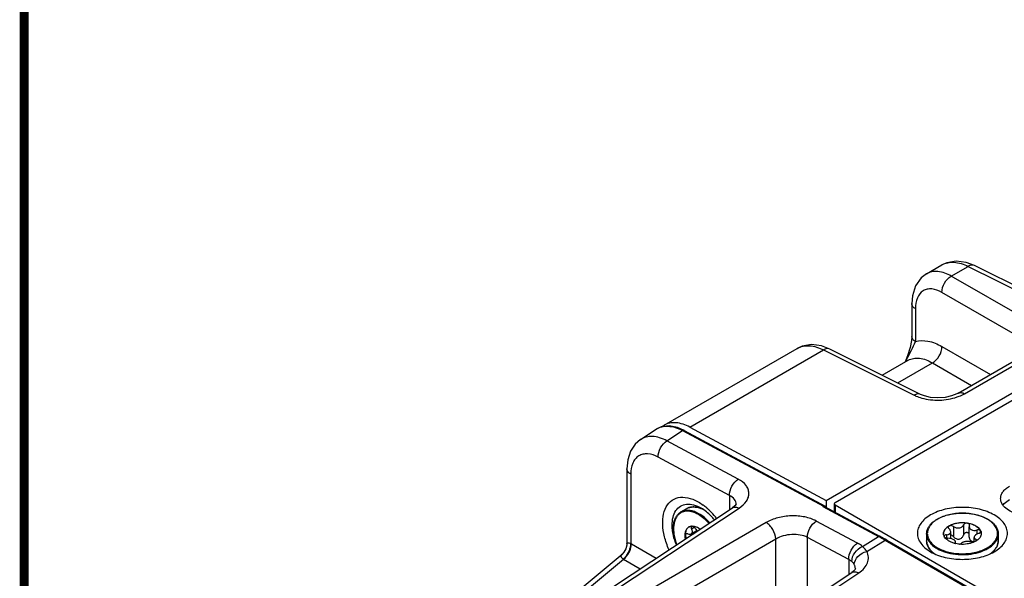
# Model space of a CAD drawing. Header units: inches. Extents: x 0 to 34, y 0 to 22.
# Tile 11 of 111: x 0.5 to 2.7, y 17.6 to 18.9. Entities that reach past the tile are written whole.
import ezdxf

# ---------------------------------------------------------------- set-up
doc = ezdxf.new("R2010")
doc.units = ezdxf.units.IN
doc.header["$LTSCALE"] = 1.87
doc.header["$MEASUREMENT"] = 0
doc.layers.get('0').update_dxf_attribs({"linetype": 'CONTINUOUS'})
doc.layers.add('02___PRT_ALL_AXES', color=7, linetype='CONTINUOUS')

msp = doc.modelspace()

# ---------------------------------------------------------------- linework, layer by layer
at = {"color": 7, "linetype": 'CONTINUOUS'}
for p, q in [((2.2696, 17.8162), (6.1797, 20.0739)), ((2.29, 17.8116), (3.7802, 18.6721)), ((2.5969, 18.3344), (2.5787, 18.3414)), ((2.4913, 18.3162), (2.5254, 18.3359)), ((2.546, 18.3112), (2.583, 18.3325)), ((2.583, 18.3325), (2.7833, 18.2325)), ((2.7972, 18.2344), (2.5969, 18.3344)), ((2.7328, 18.2033), (2.546, 18.3112)), ((2.7119, 18.1672), (2.5252, 18.275)), ((2.4589, 18.2505), (2.4589, 18.1781)), ((2.4668, 18.2389), (2.4668, 18.1665)), ((1.9126, 17.982), (2.2062, 18.1516)), ((1.9687, 17.9778), (2.2639, 18.1482)), ((2.2778, 18.1501), (2.2596, 18.1571)), ((2.2639, 18.1482), (2.4641, 18.0482)), ((2.4781, 18.0501), (2.2778, 18.1501)), ((2.5252, 18.1557), (2.6323, 18.0938)), ((2.3936, 18.0923), (2.4506, 18.1252)), ((2.4497, 18.135), (2.4444, 18.1215)), ((2.4506, 18.1252), (2.4509, 18.1253)), ((2.5608, 18.0526), (2.7168, 18.1426)), ((2.5749, 18.0515), (2.7309, 18.1416)), ((2.4277, 18.0753), (2.5043, 18.1195)), ((2.5043, 18.1195), (2.5906, 18.0697)), ((1.8601, 17.9504), (1.8946, 17.9732)), ((1.9567, 17.9707), (2.2678, 17.8036)), ((1.9687, 17.9778), (2.2696, 17.8162)), ((1.9185, 17.9476), (1.9528, 17.9702)), ((1.9528, 17.9702), (2.2638, 17.8031)), ((2.076, 17.863), (1.9185, 17.9476)), ((2.0566, 17.8269), (1.8991, 17.9114)), ((1.83, 17.8861), (1.83, 17.7199)), ((1.8387, 17.8741), (1.8387, 17.7207)), ((2.0566, 17.8269), (2.0566, 17.7954)), ((1.6823, 17.5486), (2.0631, 17.7997)), ((1.6971, 17.548), (2.0779, 17.7991)), ((1.9997, 17.7951), (1.9935, 17.798)), ((2.0713, 17.8073), (2.0713, 17.8073)), ((2.2625, 17.8023), (2.2638, 17.8031)), ((2.2625, 17.8023), (2.3853, 17.7362)), ((2.2665, 17.8028), (2.3892, 17.7367)), ((2.2667, 17.8039), (2.2678, 17.8036)), ((2.2691, 17.8022), (2.2695, 17.8013)), ((2.2696, 17.8162), (2.2696, 17.8011)), ((2.2878, 17.8086), (2.2878, 17.7913)), ((2.29, 17.8055), (2.29, 17.7901)), ((4.0926, 16.7647), (2.29, 17.8055)), ((1.9494, 17.7905), (1.9494, 17.7905)), ((1.9879, 17.7848), (1.9828, 17.7874)), ((1.9889, 17.7866), (1.9837, 17.7893)), ((2.1372, 17.7673), (1.7288, 17.5309)), ((1.9727, 17.7594), (1.9753, 17.7595)), ((1.9727, 17.7536), (1.9787, 17.7571)), ((1.9879, 17.7555), (1.9919, 17.7528)), ((2.3391, 17.7217), (2.248, 17.7706)), ((2.5507, 17.7586), (2.5507, 17.7363)), ((2.573, 17.7621), (2.573, 17.7397)), ((2.5861, 17.7601), (2.5857, 17.7578)), ((2.5857, 17.7346), (2.5857, 17.7578)), ((2.5861, 17.7601), (2.5863, 17.7612)), ((1.9848, 17.7494), (1.972, 17.742)), ((1.9782, 17.7456), (1.9793, 17.7444)), ((2.2285, 17.5924), (2.2285, 17.7345)), ((2.3196, 17.6856), (2.2285, 17.7345)), ((2.3499, 17.7143), (2.3853, 17.7362)), ((2.3922, 17.7351), (2.3892, 17.7367)), ((2.4003, 17.7306), (2.3922, 17.7351)), ((2.5313, 17.735), (2.5301, 17.7373)), ((2.5351, 17.7402), (2.5351, 17.7331)), ((2.5448, 17.7318), (2.5448, 17.7466)), ((2.5963, 17.7243), (2.5963, 17.7344)), ((2.6025, 17.7506), (2.6025, 17.7416)), ((2.1588, 17.7307), (1.7504, 17.4944)), ((1.8399, 17.72), (1.8945, 17.6885)), ((2.1588, 17.5463), (2.1588, 17.7307)), ((2.3594, 17.7031), (2.3999, 17.7281)), ((2.3999, 17.7281), (3.8984, 16.8629)), ((2.4038, 17.7286), (2.4003, 17.7306)), ((2.4038, 17.7286), (3.9009, 16.8642)), ((2.5549, 17.7232), (2.5548, 17.7225)), ((2.5549, 17.7232), (2.5553, 17.7246)), ((2.5549, 17.7232), (2.5549, 17.7219)), ((2.5553, 17.7213), (2.5553, 17.7246)), ((2.5553, 17.7213), (2.5561, 17.7206)), ((2.6, 17.7302), (2.6, 17.7262)), ((2.6016, 17.7272), (2.6019, 17.7281)), ((1.399, 17.3484), (1.8195, 17.6974)), ((1.8226, 17.6863), (1.8267, 17.69)), ((2.5036, 17.7029), (2.5081, 17.6992)), ((1.4142, 17.3473), (1.8226, 17.6863)), ((1.8226, 17.6863), (1.8592, 17.6652)), ((2.3196, 17.6856), (2.3196, 17.6526)), ((1.9453, 17.4052), (2.3262, 17.6569)), ((1.9609, 17.4042), (2.3417, 17.6559)), ((2.3343, 17.6652), (2.3343, 17.6653))]:
    msp.add_line(p, q, dxfattribs=at)
at = {"color": 7, "linetype": 'CONTINUOUS', "const_width": 0.02}
msp.add_lwpolyline([(0.5, 21.5), (0.5, 0.5)], dxfattribs=at)
at = {"color": 7, "linetype": 'CONTINUOUS'}
for points in [[(2.5787, 18.3414), (2.5567, 18.3443), (2.536, 18.3407), (2.5254, 18.3359)], [(2.4913, 18.3162), (2.4795, 18.3071), (2.4671, 18.2896), (2.4603, 18.2675), (2.4589, 18.2505)], [(2.4589, 18.1781), (2.4583, 18.1689), (2.4554, 18.1534), (2.4497, 18.135)], [(2.2596, 18.1571), (2.2376, 18.16), (2.2168, 18.1564), (2.2062, 18.1516)], [(2.5608, 18.0526), (2.5583, 18.0512), (2.5468, 18.0467), (2.5322, 18.0435), (2.516, 18.0423), (2.5001, 18.0435), (2.4865, 18.0467), (2.4781, 18.0501)], [(1.9567, 17.9707), (1.9416, 17.9772), (1.923, 17.9807), (1.9059, 17.9785), (1.8946, 17.9731)], [(1.8602, 17.9504), (1.8482, 17.94), (1.838, 17.9245), (1.8318, 17.9054), (1.83, 17.8861)], [(2.0713, 17.8078), (2.0712, 17.8075), (2.0686, 17.8041), (2.0631, 17.7997)], [(1.83, 17.7199), (1.8299, 17.7171), (1.8279, 17.709), (1.8235, 17.7015), (1.8195, 17.6974)], [(2.3343, 17.6653), (2.3343, 17.6653), (2.3337, 17.6639), (2.3304, 17.6601), (2.3262, 17.6569)]]:
    msp.add_lwpolyline(points, dxfattribs=at)
for centre, radius, start, end in [((2.7809, 17.9612), 0.3724, 153.5822, 154.3614), ((1.9323, 17.9479), 0.0394, 120.0051, 126.5359), ((1.9718, 17.7445), 0.0577, 67.9587, 69.0996), ((1.9712, 17.7414), 0.0612, 64.4332, 68.4858), ((1.9186, 17.6969), 0.1348, 49.4639, 53.7091), ((1.9122, 17.6893), 0.1448, 48.1194, 49.4999), ((1.9049, 17.6812), 0.1557, 44.0426, 48.0864), ((1.9656, 17.7314), 0.0723, 59.9906, 61.836), ((1.8933, 17.67), 0.1717, 38.3512, 44.0515), ((2.5886, 17.71), 0.0748, 59.999, 60.4639), ((1.974, 17.7455), 0.0139, 117.574, 120.0013), ((1.9745, 17.7436), 0.0159, 96.5651, 100.9617), ((1.9738, 17.7576), 0.002, 119.9685, 123.6425), ((2.5891, 17.7119), 0.0725, 59.5256, 59.999), ((2.1273, 17.2568), 0.5445, 61.3831, 61.7142), ((2.1237, 17.2501), 0.552, 60.8481, 61.3826), ((2.1177, 17.2394), 0.5644, 59.9969, 60.8469), ((2.5428, 17.7431), 0.0139, 180.0043, 182.464), ((2.5322, 17.7373), 0.00201, 178.5393, 179.9959), ((2.5983, 17.7431), 0.0139, 357.5183, 0.0034), ((1.8131, 17.6736), 0.0536, 59.992, 61.4681), ((2.5196, 17.7274), 0.0281, 193.9275, 195.5521), ((2.5693, 17.7824), 0.0632, 257.1764, 257.9398), ((2.5825, 17.7567), 0.0352, 303.0259, 304.0667), ((2.5365, 17.7378), 0.0483, 224.1744, 224.7694), ((2.5371, 17.7393), 0.0495, 224.7321, 227.3998), ((2.6033, 17.74), 0.0505, 312.0589, 315.2437), ((1.8109, 17.6675), 0.0222, 57.9933, 59.7563)]:
    msp.add_arc(centre, radius, start, end, dxfattribs=at)
for points, knots in [([(2.5254, 18.3359), (2.5332, 18.3404), (2.5541, 18.3442), (2.5734, 18.3374), (2.583, 18.3325)], [0, 0, 0, 0, 0.454262, 1, 1, 1, 1]), ([(2.546, 18.3112), (2.537, 18.3163), (2.5225, 18.322), (2.5033, 18.3214), (2.495, 18.3183), (2.4914, 18.3162)], [0, 0, 0, 0, 0.547015, 0.780742, 1, 1, 1, 1]), ([(2.5969, 18.3344), (2.595, 18.3354), (2.5898, 18.3359), (2.5853, 18.3339), (2.583, 18.3325)], [0, 0, 0, 0, 0.452175, 1, 1, 1, 1]), ([(2.5252, 18.275), (2.525, 18.2822), (2.5296, 18.2965), (2.5397, 18.3078), (2.546, 18.3112)], [0, 0, 0, 0, 0.499994, 1, 1, 1, 1]), ([(2.5252, 18.275), (2.5183, 18.279), (2.5074, 18.2834), (2.4927, 18.2827), (2.4802, 18.2778), (2.4687, 18.2623), (2.4668, 18.2471), (2.4668, 18.2389)], [0, 0, 0, 0, 0.270039, 0.384848, 0.492819, 0.718464, 1, 1, 1, 1]), ([(2.4668, 18.2389), (2.4646, 18.2403), (2.4607, 18.2434), (2.4589, 18.2483), (2.4589, 18.2505)], [0, 0, 0, 0, 0.547742, 1, 1, 1, 1]), ([(2.4474, 18.1269), (2.4509, 18.1338), (2.4578, 18.1467), (2.4645, 18.1599), (2.4668, 18.1665)], [0, 0, 0, 0, 0.524957, 1, 1, 1, 1]), ([(2.4668, 18.1665), (2.4646, 18.1679), (2.4607, 18.171), (2.4589, 18.1759), (2.4589, 18.1781)], [0, 0, 0, 0, 0.547703, 1, 1, 1, 1]), ([(2.4668, 18.1665), (2.4756, 18.1692), (2.4967, 18.1693), (2.5156, 18.1612), (2.5252, 18.1557)], [0, 0, 0, 0, 0.454168, 1, 1, 1, 1]), ([(2.2062, 18.1516), (2.2141, 18.1561), (2.2349, 18.1599), (2.2542, 18.1531), (2.2639, 18.1482)], [0, 0, 0, 0, 0.454262, 1, 1, 1, 1]), ([(2.2778, 18.1501), (2.2758, 18.1511), (2.2707, 18.1517), (2.2661, 18.1496), (2.2639, 18.1482)], [0, 0, 0, 0, 0.452175, 1, 1, 1, 1]), ([(2.5043, 18.1195), (2.5106, 18.1229), (2.5207, 18.1341), (2.5254, 18.1485), (2.5252, 18.1557)], [0, 0, 0, 0, 0.500006, 1, 1, 1, 1]), ([(2.4509, 18.1253), (2.4544, 18.1273), (2.4626, 18.1302), (2.4815, 18.1305), (2.4955, 18.1247), (2.5043, 18.1195)], [0, 0, 0, 0, 0.218372, 0.451514, 1, 1, 1, 1]), ([(2.4781, 18.0501), (2.4761, 18.0511), (2.4709, 18.0516), (2.4664, 18.0496), (2.4641, 18.0482)], [0, 0, 0, 0, 0.452175, 1, 1, 1, 1]), ([(2.4641, 18.0482), (2.4654, 18.0476), (2.4708, 18.0451), (2.4764, 18.0431), (2.4807, 18.0419)], [0, 0, 0, 0, 0.239008, 1, 1, 1, 1]), ([(2.4807, 18.0419), (2.4934, 18.0384), (2.52, 18.0356), (2.5464, 18.04), (2.5588, 18.0443)], [0, 0, 0, 0, 0.500058, 1, 1, 1, 1]), ([(2.5588, 18.0443), (2.5603, 18.0448), (2.5658, 18.0468), (2.5711, 18.0493), (2.5749, 18.0515)], [0, 0, 0, 0, 0.260621, 1, 1, 1, 1]), ([(2.5608, 18.0526), (2.5627, 18.0537), (2.5679, 18.0545), (2.5725, 18.0528), (2.5749, 18.0515)], [0, 0, 0, 0, 0.452231, 1, 1, 1, 1]), ([(1.8946, 17.9732), (1.8984, 17.9756), (1.907, 17.9794), (1.9216, 17.9805), (1.9373, 17.9774), (1.9476, 17.973), (1.9528, 17.9702)], [0, 0, 0, 0, 0.21983, 0.452947, 0.711198, 1, 1, 1, 1]), ([(1.9687, 17.9778), (1.9594, 17.9828), (1.9445, 17.9883), (1.9248, 17.9874), (1.9163, 17.9842), (1.9126, 17.982)], [0, 0, 0, 0, 0.544989, 0.779636, 1, 1, 1, 1]), ([(1.9567, 17.9707), (1.9564, 17.9708), (1.9551, 17.9712), (1.9537, 17.9707), (1.9528, 17.9702)], [0, 0, 0, 0, 0.222546, 1, 1, 1, 1]), ([(1.9185, 17.9476), (1.9133, 17.9503), (1.903, 17.9547), (1.8872, 17.9578), (1.8726, 17.9566), (1.8639, 17.9529), (1.8602, 17.9504)], [0, 0, 0, 0, 0.288978, 0.547438, 0.780577, 1, 1, 1, 1]), ([(1.8991, 17.9114), (1.8989, 17.9185), (1.9032, 17.9325), (1.9125, 17.9439), (1.9185, 17.9476)], [0, 0, 0, 0, 0.50007, 1, 1, 1, 1]), ([(1.8991, 17.9114), (1.8919, 17.9153), (1.8805, 17.9194), (1.8655, 17.9185), (1.8559, 17.9146), (1.8482, 17.9078), (1.8404, 17.8946), (1.8387, 17.8824), (1.8387, 17.8741)], [0, 0, 0, 0, 0.270418, 0.386606, 0.49596, 0.60603, 0.72413, 1, 1, 1, 1]), ([(1.8387, 17.8741), (1.8362, 17.8755), (1.832, 17.8787), (1.83, 17.8838), (1.83, 17.8861)], [0, 0, 0, 0, 0.550768, 1, 1, 1, 1]), ([(2.0566, 17.8269), (2.0563, 17.8339), (2.0606, 17.848), (2.07, 17.8593), (2.076, 17.863)], [0, 0, 0, 0, 0.50007, 1, 1, 1, 1]), ([(2.0779, 17.7991), (2.0841, 17.8033), (2.0925, 17.8106), (2.0985, 17.823), (2.0998, 17.8322), (2.098, 17.8413), (2.0912, 17.853), (2.0824, 17.8595), (2.076, 17.863)], [0, 0, 0, 0, 0.275968, 0.394031, 0.50405, 0.613351, 0.729497, 1, 1, 1, 1]), ([(1.9197, 17.8064), (1.9233, 17.8116), (1.9334, 17.8207), (1.9543, 17.8247), (1.977, 17.8192), (1.9913, 17.8108), (1.9984, 17.8056)], [0, 0, 0, 0, 0.218158, 0.440523, 0.697375, 1, 1, 1, 1]), ([(2.0713, 17.8073), (2.0713, 17.8112), (2.0679, 17.8197), (2.0607, 17.8248), (2.0566, 17.8269)], [0, 0, 0, 0, 0.452301, 1, 1, 1, 1]), ([(1.9229, 17.7075), (1.9188, 17.7167), (1.9124, 17.7351), (1.9071, 17.7685), (1.9112, 17.7944), (1.9197, 17.8064)], [0, 0, 0, 0, 0.29561, 0.566646, 1, 1, 1, 1]), ([(1.9393, 17.7181), (1.9338, 17.7316), (1.9286, 17.7522), (1.9309, 17.7783), (1.9369, 17.7935), (1.9477, 17.8042), (1.9621, 17.8086), (1.9783, 17.8066), (1.9887, 17.802), (1.994, 17.7989)], [0, 0, 0, 0, 0.311886, 0.443427, 0.556591, 0.657336, 0.757638, 0.869721, 1, 1, 1, 1]), ([(1.9622, 17.7979), (1.9644, 17.7991), (1.9691, 17.801), (1.9769, 17.802), (1.9853, 17.8011), (1.9908, 17.7995), (1.9936, 17.7984)], [0, 0, 0, 0, 0.229233, 0.46769, 0.722962, 1, 1, 1, 1]), ([(1.9924, 17.7985), (1.9897, 17.7995), (1.9843, 17.8011), (1.9763, 17.8019), (1.9688, 17.8009), (1.9643, 17.7991), (1.9622, 17.7979)], [0, 0, 0, 0, 0.27936, 0.535272, 0.77277, 1, 1, 1, 1]), ([(2.0231, 17.7735), (2.0208, 17.7763), (2.0122, 17.7858), (2.0021, 17.7943), (1.994, 17.7989)], [0, 0, 0, 0, 0.275427, 1, 1, 1, 1]), ([(2.0631, 17.7997), (2.065, 17.801), (2.0704, 17.8021), (2.0754, 17.8004), (2.0779, 17.7991)], [0, 0, 0, 0, 0.449365, 1, 1, 1, 1]), ([(2.2636, 17.803), (2.2638, 17.8032), (2.2648, 17.8037), (2.2659, 17.804), (2.2667, 17.8039)], [0, 0, 0, 0, 0.276175, 1, 1, 1, 1]), ([(2.2636, 17.803), (2.2638, 17.8031), (2.2648, 17.8033), (2.2658, 17.8031), (2.2665, 17.8028)], [0, 0, 0, 0, 0.269702, 1, 1, 1, 1]), ([(2.29, 17.8116), (2.2896, 17.8114), (2.2886, 17.8107), (2.2878, 17.8095), (2.2878, 17.8086)], [0, 0, 0, 0, 0.294959, 1, 1, 1, 1]), ([(2.2878, 17.8086), (2.2878, 17.8083), (2.288, 17.807), (2.2891, 17.806), (2.29, 17.8055)], [0, 0, 0, 0, 0.220863, 1, 1, 1, 1]), ([(2.6408, 17.7839), (2.6308, 17.7897), (2.6076, 17.7981), (2.5705, 17.8021), (2.5334, 17.7981), (2.5054, 17.788), (2.488, 17.776), (2.4785, 17.766), (2.4725, 17.755), (2.4705, 17.7433), (2.4725, 17.7317), (2.4785, 17.7207), (2.488, 17.7107), (2.4959, 17.7053), (2.5002, 17.7028)], [0, 0, 0, 0, 0.138255, 0.291392, 0.444536, 0.582782, 0.643236, 0.697318, 0.745962, 0.791392, 0.836824, 0.88546, 0.939558, 1, 1, 1, 1]), ([(1.9397, 17.7184), (1.9369, 17.7258), (1.9338, 17.7371), (1.9324, 17.752), (1.9329, 17.7622), (1.9348, 17.7714), (1.9382, 17.7794), (1.9431, 17.7859), (1.9472, 17.7892), (1.9494, 17.7905)], [0, 0, 0, 0, 0.303533, 0.443112, 0.572538, 0.69147, 0.800724, 0.902438, 1, 1, 1, 1]), ([(1.9501, 17.7891), (1.9479, 17.788), (1.9438, 17.785), (1.9389, 17.7788), (1.9354, 17.7711), (1.9334, 17.7621), (1.9328, 17.7521), (1.9341, 17.7372), (1.9371, 17.726), (1.9399, 17.7186)], [0, 0, 0, 0, 0.095529, 0.19525, 0.303137, 0.421586, 0.551432, 0.692237, 1, 1, 1, 1]), ([(1.9837, 17.7893), (1.9806, 17.7907), (1.9746, 17.793), (1.9654, 17.7945), (1.9569, 17.7938), (1.9517, 17.7918), (1.9494, 17.7905)], [0, 0, 0, 0, 0.284149, 0.54144, 0.776952, 1, 1, 1, 1]), ([(1.9828, 17.7874), (1.9799, 17.7888), (1.9741, 17.791), (1.9654, 17.7925), (1.9573, 17.792), (1.9523, 17.7903), (1.9501, 17.7891)], [0, 0, 0, 0, 0.283468, 0.540985, 0.777059, 1, 1, 1, 1]), ([(2.011, 17.7655), (2.0075, 17.7694), (2.0003, 17.7764), (1.9921, 17.7823), (1.9879, 17.7848)], [0, 0, 0, 0, 0.520336, 1, 1, 1, 1]), ([(2.0128, 17.7666), (2.0092, 17.7707), (2.0017, 17.778), (1.9932, 17.7841), (1.9889, 17.7866)], [0, 0, 0, 0, 0.520487, 1, 1, 1, 1]), ([(2.248, 17.7706), (2.2401, 17.7749), (2.2219, 17.7808), (2.1928, 17.783), (2.1636, 17.7789), (2.1452, 17.7719), (2.1372, 17.7673)], [0, 0, 0, 0, 0.233103, 0.493523, 0.757453, 1, 1, 1, 1]), ([(2.4915, 17.7419), (2.4915, 17.7442), (2.4921, 17.7489), (2.4948, 17.7557), (2.4991, 17.7621), (2.5049, 17.768), (2.5121, 17.7733), (2.5236, 17.7796), (2.5404, 17.7853), (2.5624, 17.7885), (2.585, 17.788), (2.6065, 17.7838), (2.6197, 17.7784), (2.6255, 17.7751)], [0, 0, 0, 0, 0.044101, 0.089755, 0.138275, 0.190572, 0.247105, 0.307917, 0.440731, 0.584005, 0.730204, 0.871228, 1, 1, 1, 1]), ([(2.6253, 17.7748), (2.6216, 17.7769), (2.6134, 17.7807), (2.6, 17.7848), (2.5856, 17.7873), (2.5705, 17.7881), (2.5555, 17.7873), (2.541, 17.7848), (2.5277, 17.7807), (2.5159, 17.7753), (2.5061, 17.7685), (2.4988, 17.7608), (2.4941, 17.7522), (2.4925, 17.7431), (2.4941, 17.734), (2.4988, 17.7254), (2.5061, 17.7177), (2.5123, 17.7134), (2.5157, 17.7115)], [0, 0, 0, 0, 0.066555, 0.138371, 0.213978, 0.291569, 0.369176, 0.444823, 0.51669, 0.583295, 0.643689, 0.697716, 0.746311, 0.791692, 0.837068, 0.885647, 0.939646, 1, 1, 1, 1]), ([(2.6408, 17.7028), (2.6451, 17.7053), (2.6531, 17.7107), (2.6625, 17.7207), (2.6685, 17.7317), (2.6706, 17.7433), (2.6685, 17.755), (2.6625, 17.766), (2.6531, 17.776), (2.6451, 17.7814), (2.6408, 17.7839)], [0, 0, 0, 0, 0.144902, 0.274532, 0.391127, 0.500014, 0.608905, 0.725473, 0.855134, 1, 1, 1, 1]), ([(1.9591, 17.7311), (1.9586, 17.734), (1.9581, 17.7395), (1.9592, 17.7472), (1.9621, 17.7535), (1.9653, 17.7565), (1.9671, 17.7575)], [0, 0, 0, 0, 0.29995, 0.563826, 0.79305, 1, 1, 1, 1]), ([(1.9665, 17.7572), (1.9649, 17.756), (1.9621, 17.753), (1.9596, 17.7469), (1.9587, 17.7395), (1.9591, 17.7343), (1.9596, 17.7316)], [0, 0, 0, 0, 0.207599, 0.438556, 0.702472, 1, 1, 1, 1]), ([(1.9676, 17.7578), (1.9679, 17.758), (1.9691, 17.7586), (1.9705, 17.759), (1.9715, 17.7592)], [0, 0, 0, 0, 0.24733, 1, 1, 1, 1]), ([(1.9727, 17.7592), (1.9723, 17.759), (1.9718, 17.7583), (1.9716, 17.7569), (1.9719, 17.7553), (1.9724, 17.7542), (1.9727, 17.7536)], [0, 0, 0, 0, 0.191482, 0.41428, 0.685238, 1, 1, 1, 1]), ([(1.972, 17.742), (1.9727, 17.7425), (1.9741, 17.7439), (1.9748, 17.7469), (1.9743, 17.7502), (1.9733, 17.7525), (1.9727, 17.7536)], [0, 0, 0, 0, 0.208332, 0.431536, 0.694791, 1, 1, 1, 1]), ([(1.9753, 17.7595), (1.9763, 17.7594), (1.9807, 17.7589), (1.9849, 17.7572), (1.9879, 17.7555)], [0, 0, 0, 0, 0.227869, 1, 1, 1, 1]), ([(1.981, 17.7544), (1.9803, 17.7555), (1.9787, 17.7575), (1.9765, 17.759), (1.9754, 17.7594)], [0, 0, 0, 0, 0.527625, 1, 1, 1, 1]), ([(1.981, 17.7544), (1.9813, 17.7538), (1.9826, 17.7518), (1.9842, 17.7499), (1.9856, 17.7486)], [0, 0, 0, 0, 0.245985, 1, 1, 1, 1]), ([(2.1588, 17.7307), (2.1586, 17.738), (2.1544, 17.749), (2.1458, 17.7608), (2.1402, 17.7656), (2.1372, 17.7673)], [0, 0, 0, 0, 0.500525, 0.765251, 1, 1, 1, 1]), ([(2.2285, 17.7345), (2.2283, 17.7415), (2.2326, 17.7556), (2.242, 17.7669), (2.248, 17.7706)], [0, 0, 0, 0, 0.50007, 1, 1, 1, 1]), ([(2.5157, 17.7115), (2.5195, 17.7093), (2.5276, 17.7055), (2.5409, 17.7014), (2.5554, 17.6989), (2.5703, 17.6981), (2.5853, 17.6989), (2.5998, 17.7014), (2.6131, 17.7054), (2.6249, 17.7108), (2.6347, 17.7175), (2.6421, 17.7252), (2.6468, 17.7337), (2.6486, 17.7428), (2.6471, 17.7519), (2.6425, 17.7604), (2.6353, 17.7682), (2.6292, 17.7725), (2.6259, 17.7744)], [0, 0, 0, 0, 0.066549, 0.138348, 0.213935, 0.291519, 0.369143, 0.444841, 0.516801, 0.583541, 0.644104, 0.698309, 0.747051, 0.792496, 0.837812, 0.886209, 0.939945, 1, 1, 1, 1]), ([(2.5289, 17.7431), (2.5289, 17.7443), (2.5292, 17.7467), (2.5306, 17.7502), (2.5329, 17.7536), (2.5371, 17.7578), (2.5444, 17.7622), (2.5548, 17.7657), (2.5665, 17.7674), (2.5785, 17.767), (2.5899, 17.7648), (2.5969, 17.7619), (2.6, 17.7601)], [0, 0, 0, 0, 0.042862, 0.087493, 0.135329, 0.187294, 0.30456, 0.43823, 0.582575, 0.729729, 0.871319, 1, 1, 1, 1]), ([(2.6, 17.7595), (2.5969, 17.7613), (2.59, 17.7641), (2.5788, 17.7664), (2.5669, 17.7668), (2.5553, 17.7652), (2.5449, 17.7619), (2.5376, 17.7576), (2.5332, 17.7534), (2.5309, 17.7501), (2.5294, 17.7467), (2.529, 17.7443), (2.5289, 17.7431)], [0, 0, 0, 0, 0.128163, 0.269121, 0.415736, 0.559844, 0.693722, 0.811637, 0.86401, 0.912225, 0.957112, 1, 1, 1, 1]), ([(2.5507, 17.7586), (2.5496, 17.7594), (2.5472, 17.7604), (2.544, 17.7605), (2.5417, 17.7597), (2.5403, 17.7589), (2.5394, 17.7577), (2.5392, 17.7568), (2.5392, 17.7564)], [0, 0, 0, 0, 0.275206, 0.558246, 0.687648, 0.802874, 0.904766, 1, 1, 1, 1]), ([(2.5392, 17.7564), (2.5392, 17.7558), (2.5396, 17.7545), (2.5405, 17.7535), (2.5411, 17.7531)], [0, 0, 0, 0, 0.461213, 1, 1, 1, 1]), ([(2.5507, 17.7586), (2.5524, 17.7573), (2.5566, 17.7555), (2.5624, 17.7551), (2.5667, 17.7563), (2.5695, 17.7577), (2.5717, 17.7597), (2.5727, 17.7613), (2.573, 17.7621)], [0, 0, 0, 0, 0.25814, 0.528489, 0.659041, 0.781895, 0.89544, 1, 1, 1, 1]), ([(2.5863, 17.7612), (2.5863, 17.7618), (2.586, 17.763), (2.5847, 17.7644), (2.5827, 17.7654), (2.5805, 17.7658), (2.5781, 17.7657), (2.5759, 17.765), (2.5741, 17.7638), (2.5732, 17.7627), (2.573, 17.7621)], [0, 0, 0, 0, 0.10112, 0.212092, 0.338575, 0.477847, 0.62183, 0.760946, 0.887713, 1, 1, 1, 1]), ([(2.5857, 17.7578), (2.5857, 17.7572), (2.5859, 17.756), (2.5867, 17.7542), (2.588, 17.7527), (2.5891, 17.7519), (2.5897, 17.7515)], [0, 0, 0, 0, 0.237077, 0.477975, 0.73038, 1, 1, 1, 1]), ([(2.6, 17.7601), (2.6014, 17.7593), (2.6039, 17.7576), (2.6073, 17.7546), (2.6098, 17.7514), (2.611, 17.749), (2.6114, 17.7478)], [0, 0, 0, 0, 0.281445, 0.540726, 0.779019, 1, 1, 1, 1]), ([(2.6, 17.7595), (2.6013, 17.7587), (2.6038, 17.7571), (2.6079, 17.7534), (2.6103, 17.7501), (2.6112, 17.7477)], [0, 0, 0, 0, 0.280914, 0.540607, 1, 1, 1, 1]), ([(2.6261, 17.7748), (2.6296, 17.7728), (2.6359, 17.7684), (2.6435, 17.7604), (2.6476, 17.7528), (2.6492, 17.7466), (2.6495, 17.7434), (2.6495, 17.7419)], [0, 0, 0, 0, 0.28628, 0.544217, 0.778542, 0.890158, 1, 1, 1, 1]), ([(1.9607, 17.742), (1.9604, 17.7418), (1.9599, 17.7413), (1.9591, 17.74), (1.959, 17.7378), (1.9599, 17.7352), (1.961, 17.7336), (1.9617, 17.7328)], [0, 0, 0, 0, 0.097947, 0.199526, 0.430234, 0.704516, 1, 1, 1, 1]), ([(1.9645, 17.742), (1.9638, 17.7422), (1.9625, 17.7425), (1.9612, 17.7423), (1.9607, 17.742)], [0, 0, 0, 0, 0.538825, 1, 1, 1, 1]), ([(1.9645, 17.742), (1.9658, 17.7415), (1.9683, 17.7409), (1.971, 17.7415), (1.972, 17.742)], [0, 0, 0, 0, 0.544379, 1, 1, 1, 1]), ([(2.2285, 17.7345), (2.2236, 17.737), (2.2121, 17.7405), (2.1938, 17.7414), (2.1754, 17.7385), (2.1639, 17.7338), (2.1588, 17.7307)], [0, 0, 0, 0, 0.2313, 0.491002, 0.755575, 1, 1, 1, 1]), ([(2.3892, 17.7367), (2.3889, 17.7369), (2.3877, 17.7373), (2.3862, 17.7368), (2.3853, 17.7362)], [0, 0, 0, 0, 0.222573, 1, 1, 1, 1]), ([(2.4915, 17.7419), (2.4915, 17.7404), (2.4918, 17.7374), (2.4934, 17.7313), (2.4974, 17.7239), (2.5049, 17.716), (2.5112, 17.7117), (2.5147, 17.7097)], [0, 0, 0, 0, 0.108198, 0.218425, 0.451449, 0.71048, 1, 1, 1, 1]), ([(2.5147, 17.7097), (2.5205, 17.7063), (2.5338, 17.7008), (2.5553, 17.6965), (2.5781, 17.6959), (2.6003, 17.699), (2.6173, 17.7047), (2.629, 17.711), (2.6362, 17.7162), (2.642, 17.7221), (2.6463, 17.7284), (2.6489, 17.735), (2.6495, 17.7397), (2.6495, 17.7419)], [0, 0, 0, 0, 0.128575, 0.270077, 0.417186, 0.561524, 0.695191, 0.756214, 0.81272, 0.864684, 0.912517, 0.957146, 1, 1, 1, 1]), ([(2.5301, 17.7373), (2.53, 17.7377), (2.5293, 17.7394), (2.529, 17.7412), (2.5289, 17.7425)], [0, 0, 0, 0, 0.256486, 1, 1, 1, 1]), ([(2.5351, 17.7402), (2.5344, 17.7402), (2.5332, 17.74), (2.5317, 17.7395), (2.5305, 17.7386), (2.5302, 17.7377), (2.5302, 17.7373)], [0, 0, 0, 0, 0.31576, 0.586572, 0.808464, 1, 1, 1, 1]), ([(2.5411, 17.7261), (2.54, 17.7267), (2.5363, 17.7291), (2.533, 17.7323), (2.5313, 17.735)], [0, 0, 0, 0, 0.274783, 1, 1, 1, 1]), ([(2.5314, 17.7351), (2.5318, 17.7347), (2.5328, 17.734), (2.5352, 17.733), (2.5372, 17.7326), (2.5386, 17.7326)], [0, 0, 0, 0, 0.221394, 0.472262, 1, 1, 1, 1]), ([(2.5351, 17.7402), (2.5364, 17.7402), (2.5383, 17.7405), (2.5406, 17.7412), (2.542, 17.7419), (2.5432, 17.7429), (2.5441, 17.744), (2.5447, 17.7452), (2.5448, 17.7462), (2.5448, 17.7466)], [0, 0, 0, 0, 0.303889, 0.440907, 0.566879, 0.682628, 0.790649, 0.894905, 1, 1, 1, 1]), ([(2.5513, 17.7293), (2.5505, 17.7298), (2.5485, 17.7308), (2.5443, 17.7321), (2.5409, 17.7326), (2.5386, 17.7326)], [0, 0, 0, 0, 0.229654, 0.482043, 1, 1, 1, 1]), ([(2.5448, 17.7466), (2.5448, 17.7478), (2.5442, 17.7496), (2.5426, 17.7517), (2.5416, 17.7526), (2.5411, 17.7531)], [0, 0, 0, 0, 0.454627, 0.715995, 1, 1, 1, 1]), ([(2.5507, 17.7363), (2.5499, 17.7371), (2.5481, 17.7385), (2.5459, 17.7393), (2.5448, 17.7394)], [0, 0, 0, 0, 0.501408, 1, 1, 1, 1]), ([(2.5507, 17.7363), (2.5515, 17.7354), (2.5532, 17.7337), (2.5564, 17.7318), (2.5598, 17.7306), (2.5635, 17.7305), (2.5669, 17.7317), (2.5697, 17.7338), (2.5718, 17.7366), (2.5727, 17.7386), (2.573, 17.7397)], [0, 0, 0, 0, 0.127589, 0.256911, 0.386203, 0.513804, 0.638942, 0.761628, 0.881925, 1, 1, 1, 1]), ([(2.5858, 17.7417), (2.5855, 17.7422), (2.5848, 17.7433), (2.5831, 17.7445), (2.5811, 17.7451), (2.5789, 17.745), (2.5769, 17.7444), (2.5751, 17.7432), (2.5738, 17.7416), (2.5732, 17.7404), (2.573, 17.7397)], [0, 0, 0, 0, 0.115299, 0.235533, 0.362212, 0.493441, 0.625276, 0.754297, 0.879052, 1, 1, 1, 1]), ([(2.5857, 17.7346), (2.5857, 17.7338), (2.5859, 17.7322), (2.5866, 17.73), (2.5879, 17.728), (2.5891, 17.7271), (2.5897, 17.7267)], [0, 0, 0, 0, 0.25839, 0.510102, 0.756055, 1, 1, 1, 1]), ([(2.5897, 17.7515), (2.5915, 17.7505), (2.5947, 17.7497), (2.5991, 17.7499), (2.6014, 17.7503), (2.6025, 17.7506)], [0, 0, 0, 0, 0.472231, 0.733478, 1, 1, 1, 1]), ([(2.606, 17.7431), (2.6046, 17.7426), (2.6022, 17.7416), (2.5995, 17.7398), (2.5978, 17.7381), (2.5967, 17.7366), (2.5963, 17.7353), (2.5963, 17.7344)], [0, 0, 0, 0, 0.30836, 0.58605, 0.708368, 0.817806, 1, 1, 1, 1]), ([(2.5963, 17.7344), (2.5963, 17.734), (2.5965, 17.7331), (2.5972, 17.7319), (2.5985, 17.7309), (2.5995, 17.7304), (2.6, 17.7302)], [0, 0, 0, 0, 0.220069, 0.448317, 0.704912, 1, 1, 1, 1]), ([(2.6121, 17.7425), (2.6121, 17.7411), (2.6115, 17.7383), (2.6095, 17.7343), (2.6063, 17.7306), (2.6037, 17.7285), (2.6022, 17.7275)], [0, 0, 0, 0, 0.222129, 0.457853, 0.715692, 1, 1, 1, 1]), ([(2.6108, 17.7476), (2.6108, 17.7479), (2.6107, 17.7486), (2.6102, 17.7494), (2.6093, 17.7501), (2.6078, 17.7508), (2.6054, 17.7512), (2.6034, 17.7509), (2.6025, 17.7506)], [0, 0, 0, 0, 0.092465, 0.189263, 0.296801, 0.417872, 0.695787, 1, 1, 1, 1]), ([(2.606, 17.7431), (2.6067, 17.7433), (2.6079, 17.7438), (2.6095, 17.7449), (2.6105, 17.7462), (2.6108, 17.7472), (2.6108, 17.7476)], [0, 0, 0, 0, 0.299009, 0.569921, 0.802329, 1, 1, 1, 1]), ([(2.6112, 17.7477), (2.6113, 17.7473), (2.6118, 17.7459), (2.6121, 17.7443), (2.6121, 17.7431)], [0, 0, 0, 0, 0.255176, 1, 1, 1, 1]), ([(2.6114, 17.7478), (2.6115, 17.7474), (2.612, 17.7459), (2.6122, 17.7443), (2.6122, 17.7431)], [0, 0, 0, 0, 0.254496, 1, 1, 1, 1]), ([(1.8263, 17.6906), (1.8302, 17.6947), (1.8362, 17.7043), (1.8388, 17.7154), (1.8387, 17.7207)], [0, 0, 0, 0, 0.517081, 1, 1, 1, 1]), ([(1.8267, 17.69), (1.8307, 17.6942), (1.8369, 17.7036), (1.8399, 17.7147), (1.8399, 17.72)], [0, 0, 0, 0, 0.518773, 1, 1, 1, 1]), ([(1.83, 17.7199), (1.83, 17.7205), (1.8302, 17.7217), (1.832, 17.7229), (1.8351, 17.7223), (1.8373, 17.7214), (1.8387, 17.7207)], [0, 0, 0, 0, 0.160604, 0.314897, 0.564273, 1, 1, 1, 1]), ([(2.3196, 17.6856), (2.3194, 17.6926), (2.3237, 17.7067), (2.3331, 17.718), (2.3391, 17.7217)], [0, 0, 0, 0, 0.50007, 1, 1, 1, 1]), ([(2.3265, 17.6811), (2.3264, 17.688), (2.3319, 17.702), (2.3432, 17.7116), (2.3499, 17.7143)], [0, 0, 0, 0, 0.48683, 1, 1, 1, 1]), ([(2.3499, 17.7143), (2.3491, 17.715), (2.3457, 17.7178), (2.342, 17.7201), (2.3391, 17.7217)], [0, 0, 0, 0, 0.23873, 1, 1, 1, 1]), ([(2.3594, 17.7031), (2.3589, 17.7041), (2.3562, 17.7083), (2.3528, 17.7119), (2.3499, 17.7143)], [0, 0, 0, 0, 0.240947, 1, 1, 1, 1]), ([(2.4038, 17.7286), (2.4035, 17.7287), (2.4022, 17.7292), (2.4008, 17.7287), (2.3999, 17.7281)], [0, 0, 0, 0, 0.219044, 1, 1, 1, 1]), ([(2.5019, 17.7042), (2.5003, 17.7058), (2.4974, 17.7093), (2.494, 17.715), (2.492, 17.721), (2.4915, 17.7251), (2.4915, 17.7271)], [0, 0, 0, 0, 0.269847, 0.523381, 0.76489, 1, 1, 1, 1]), ([(2.4915, 17.7271), (2.4915, 17.7265), (2.4916, 17.7244), (2.4919, 17.7222), (2.4923, 17.7206)], [0, 0, 0, 0, 0.248676, 1, 1, 1, 1]), ([(2.4925, 17.7199), (2.4933, 17.7171), (2.4959, 17.7115), (2.4997, 17.7067), (2.502, 17.7044)], [0, 0, 0, 0, 0.477185, 1, 1, 1, 1]), ([(2.5553, 17.7207), (2.5527, 17.7213), (2.5478, 17.7228), (2.5432, 17.7249), (2.5411, 17.7261)], [0, 0, 0, 0, 0.519531, 1, 1, 1, 1]), ([(2.5553, 17.7246), (2.5553, 17.725), (2.5551, 17.7259), (2.5543, 17.7271), (2.553, 17.7283), (2.5519, 17.729), (2.5513, 17.7293)], [0, 0, 0, 0, 0.19148, 0.414865, 0.683615, 1, 1, 1, 1]), ([(2.5548, 17.7225), (2.5548, 17.7223), (2.5549, 17.7219), (2.5551, 17.7215), (2.5553, 17.7213)], [0, 0, 0, 0, 0.465548, 1, 1, 1, 1]), ([(2.5643, 17.7193), (2.5636, 17.7194), (2.5608, 17.7197), (2.5581, 17.7201), (2.5561, 17.7206)], [0, 0, 0, 0, 0.253059, 1, 1, 1, 1]), ([(2.5965, 17.7243), (2.5942, 17.7233), (2.5892, 17.7214), (2.5785, 17.7191), (2.5699, 17.7188), (2.5643, 17.7193)], [0, 0, 0, 0, 0.233577, 0.482612, 1, 1, 1, 1]), ([(2.5643, 17.7194), (2.5651, 17.7195), (2.5665, 17.7199), (2.5677, 17.7207), (2.5681, 17.7212)], [0, 0, 0, 0, 0.580341, 1, 1, 1, 1]), ([(2.5904, 17.7246), (2.5895, 17.7249), (2.5875, 17.7254), (2.5844, 17.7257), (2.581, 17.7257), (2.5776, 17.7253), (2.5744, 17.7247), (2.5717, 17.7238), (2.5695, 17.7227), (2.5684, 17.7217), (2.5681, 17.7212)], [0, 0, 0, 0, 0.121421, 0.258147, 0.404004, 0.550989, 0.690324, 0.814252, 0.917772, 1, 1, 1, 1]), ([(2.5897, 17.7267), (2.5907, 17.7261), (2.5929, 17.7255), (2.5951, 17.7257), (2.5963, 17.7259)], [0, 0, 0, 0, 0.482323, 1, 1, 1, 1]), ([(2.5904, 17.7246), (2.5913, 17.7243), (2.5934, 17.724), (2.5954, 17.7241), (2.5965, 17.7244)], [0, 0, 0, 0, 0.467109, 1, 1, 1, 1]), ([(2.6017, 17.7271), (2.6013, 17.7269), (2.5996, 17.7259), (2.5979, 17.725), (2.5965, 17.7243)], [0, 0, 0, 0, 0.242278, 1, 1, 1, 1]), ([(2.6019, 17.7281), (2.6019, 17.7283), (2.6018, 17.7287), (2.6014, 17.7293), (2.6008, 17.7298), (2.6003, 17.73), (2.6, 17.7302)], [0, 0, 0, 0, 0.21236, 0.439704, 0.6997, 1, 1, 1, 1]), ([(2.6391, 17.7045), (2.6407, 17.7061), (2.6437, 17.7095), (2.647, 17.7152), (2.6491, 17.7211), (2.6495, 17.7251), (2.6495, 17.7271)], [0, 0, 0, 0, 0.272777, 0.527009, 0.76728, 1, 1, 1, 1]), ([(2.6495, 17.7271), (2.6495, 17.7251), (2.6491, 17.721), (2.647, 17.7151), (2.6438, 17.7094), (2.6409, 17.7059), (2.6393, 17.7043)], [0, 0, 0, 0, 0.235271, 0.476862, 0.730354, 1, 1, 1, 1]), ([(1.8195, 17.6974), (1.8187, 17.6968), (1.8174, 17.6955), (1.8161, 17.6909), (1.8198, 17.688), (1.822, 17.6867)], [0, 0, 0, 0, 0.212989, 0.405664, 1, 1, 1, 1]), ([(2.332, 17.6743), (2.3321, 17.6809), (2.3391, 17.6947), (2.3522, 17.7016), (2.3594, 17.7031)], [0, 0, 0, 0, 0.471118, 1, 1, 1, 1]), ([(2.3417, 17.6559), (2.3462, 17.6589), (2.354, 17.6654), (2.3619, 17.6776), (2.3641, 17.6909), (2.3614, 17.6994), (2.3594, 17.7031)], [0, 0, 0, 0, 0.289226, 0.540809, 0.7692, 1, 1, 1, 1]), ([(2.5002, 17.7028), (2.5102, 17.697), (2.5334, 17.6886), (2.5705, 17.6846), (2.6076, 17.6886), (2.6308, 17.697), (2.6408, 17.7028)], [0, 0, 0, 0, 0.237229, 0.499996, 0.762777, 1, 1, 1, 1]), ([(2.6313, 17.6979), (2.6318, 17.6983), (2.6338, 17.6997), (2.6357, 17.7013), (2.6371, 17.7025)], [0, 0, 0, 0, 0.256609, 1, 1, 1, 1]), ([(2.3265, 17.6811), (2.326, 17.6815), (2.3238, 17.6832), (2.3215, 17.6846), (2.3196, 17.6856)], [0, 0, 0, 0, 0.238606, 1, 1, 1, 1]), ([(2.332, 17.6743), (2.3317, 17.6749), (2.3302, 17.6775), (2.3282, 17.6797), (2.3265, 17.6811)], [0, 0, 0, 0, 0.243054, 1, 1, 1, 1]), ([(2.3343, 17.6653), (2.3343, 17.6676), (2.3337, 17.6708), (2.3324, 17.6736), (2.332, 17.6743)], [0, 0, 0, 0, 0.742564, 1, 1, 1, 1]), ([(2.3262, 17.6569), (2.3282, 17.6582), (2.3339, 17.6593), (2.3391, 17.6574), (2.3417, 17.6559)], [0, 0, 0, 0, 0.446255, 1, 1, 1, 1])]:
    msp.add_open_spline(points, degree=3, knots=knots, dxfattribs=at)
for points in [[(1.9936, 17.7984), (1.9936, 17.7983), (1.9936, 17.7983), (1.9937, 17.7983)], [(2.2678, 17.8036), (2.2683, 17.8033), (2.2688, 17.8028), (2.2691, 17.8022)], [(1.822, 17.6867), (1.8236, 17.6879), (1.825, 17.6892), (1.8263, 17.6906)]]:
    msp.add_open_spline(points, degree=3, dxfattribs=at)
at = {"color": 3, "linetype": 'CONTINUOUS'}
msp.add_open_spline([(2.6601, 17.8056), (2.661, 17.8068), (2.665, 17.8117), (2.6702, 17.8155), (2.6744, 17.8179)], degree=3, knots=[0, 0, 0, 0, 0.230308, 1, 1, 1, 1], dxfattribs=at)
at = {"layer": '02___PRT_ALL_AXES', "color": 7, "linetype": 'CONTINUOUS'}
for p, q in [((1.9494, 17.7905), (1.9622, 17.7979)), ((2.4915, 17.7419), (2.4915, 17.7271)), ((2.6495, 17.7419), (2.6495, 17.7271))]:
    msp.add_line(p, q, dxfattribs=at)
for points, knots in [([(2.6549, 17.8202), (2.6549, 17.8227), (2.6559, 17.828), (2.6599, 17.8354), (2.6662, 17.842), (2.6715, 17.8457), (2.6744, 17.8473)], [0, 0, 0, 0, 0.21779, 0.450922, 0.710305, 1, 1, 1, 1]), ([(2.7684, 17.7931), (2.7634, 17.7902), (2.7523, 17.7857), (2.7342, 17.782), (2.715, 17.7815), (2.6963, 17.7841), (2.6796, 17.7897), (2.6663, 17.7978), (2.6573, 17.8081), (2.6549, 17.8164), (2.6549, 17.8202)], [0, 0, 0, 0, 0.128827, 0.270562, 0.417879, 0.562378, 0.696193, 0.813587, 0.913061, 1, 1, 1, 1])]:
    msp.add_open_spline(points, degree=3, knots=knots, dxfattribs=at)

doc.saveas('drawing.dxf')
